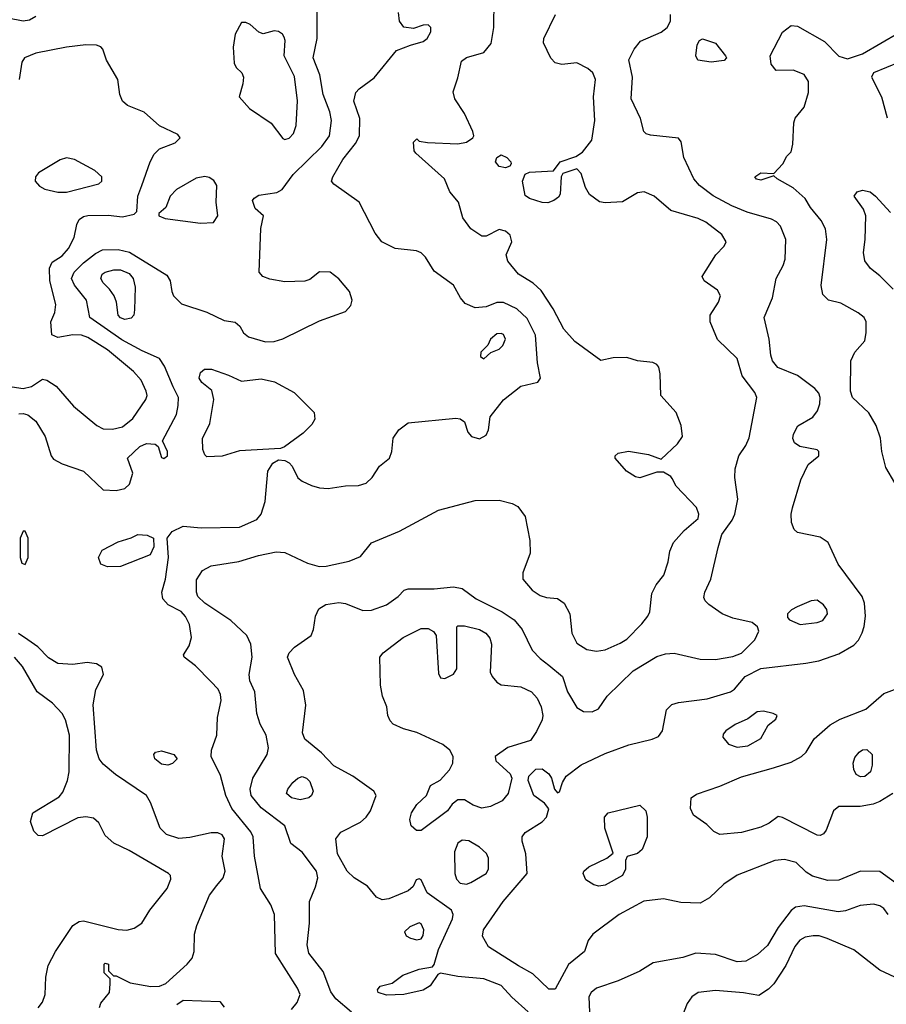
# Model space of a CAD drawing. Extents: x 1173079 to 1307053, y 522583 to 678478.
# Tile 192 of 256: x 1214419 to 1218425, y 589250 to 593801. Entities that reach past the tile are written whole.
import ezdxf

# ---------------------------------------------------------------- set-up
doc = ezdxf.new("R2010")
doc.units = 0

msp = doc.modelspace()

# ---------------------------------------------------------------- linework, layer by layer
at = {"layer": '0CON20XD'}
for points in [[(1215128.6, 592105), (1215089.1, 592199.2), (1215065, 592235.7), (1214985, 592270.7), (1214891.4, 592321.4), (1214743.9, 592425), (1214727.5, 592505), (1214673.2, 592575), (1214659.3, 592605), (1214671.6, 592635), (1214715, 592677.1), (1214769, 592721), (1214802.7, 592737.3), (1214875, 592739.5), (1214926.5, 592726.5), (1215099.8, 592619.8), (1215115.6, 592595), (1215121.9, 592545), (1215130.6, 592525), (1215167.3, 592487.3), (1215285, 592449.7), (1215365, 592410.9), (1215415, 592402.5), (1215436.2, 592385), (1215454.5, 592354.5), (1215476.7, 592335), (1215555, 592312.5), (1215595, 592314.4), (1215635, 592325.7), (1215805, 592409.2), (1215925, 592452.9), (1215950.3, 592479.7), (1215955.6, 592505), (1215944.4, 592545), (1215895, 592604), (1215855, 592633.8), (1215805, 592636), (1215759.7, 592600.3), (1215737.6, 592592.4), (1215645, 592589.5), (1215575, 592601.4), (1215543.3, 592615), (1215526.7, 592635), (1215534.3, 592835.7), (1215546.7, 592895), (1215508, 592928), (1215495.8, 592965), (1215503.3, 592976.7), (1215525, 592989.6), (1215607.3, 593002.7), (1215632.9, 593017.1), (1215683.6, 593085), (1215816, 593215), (1215851.3, 593265), (1215860.6, 593335), (1215852.4, 593375), (1215822, 593455), (1215806, 593546), (1215775.7, 593625), (1215793.6, 593715), (1215794.5, 593875.5)], [(1215953.2, 589213.2), (1215880.4, 589275), (1215857.4, 589307.4), (1215822.2, 589402.2), (1215756.4, 589486.4), (1215748.1, 589525), (1215759.5, 589625), (1215759.5, 589725), (1215786.6, 589793.4), (1215797.9, 589835), (1215790.9, 589865), (1215725, 589952.9), (1215673.3, 589993.3), (1215644.3, 590075), (1215535, 590158.5), (1215488.5, 590215), (1215485.3, 590244.7), (1215496.2, 590295), (1215562.9, 590405), (1215568.6, 590435), (1215558, 590495), (1215531.4, 590545), (1215515.7, 590595), (1215505.6, 590695), (1215482.9, 590745), (1215480.6, 590775), (1215494.6, 590855), (1215487.5, 590915), (1215468.9, 590955), (1215395, 591023.8), (1215275, 591104.6), (1215243.3, 591135), (1215236.1, 591155), (1215237.3, 591212.7), (1215264.7, 591255.3), (1215305, 591276.5), (1215432.8, 591297.2), (1215523.3, 591325), (1215605, 591341.1), (1215645, 591337.8), (1215749.2, 591289.2), (1215804.1, 591274.1), (1215835.3, 591274.7), (1215941.7, 591298.3), (1215995, 591320), (1216045, 591382.5), (1216175, 591437.5), (1216355, 591534.2), (1216525, 591579.4), (1216635, 591580), (1216695, 591565.5), (1216721.4, 591551.4), (1216755.4, 591505), (1216776.5, 591393.5), (1216778.2, 591335), (1216745.6, 591245), (1216744.3, 591215), (1216788.6, 591165), (1216825, 591139.4), (1216855, 591130), (1216905.5, 591125.5), (1216935.6, 591105), (1216961.8, 591055), (1216971.2, 590965), (1216995, 590918.9), (1217040.9, 590890.9), (1217085, 590882.5), (1217125, 590889.2), (1217195, 590919.6), (1217225, 590938.5), (1217295, 591008.6), (1217322.9, 591045), (1217331.4, 591065), (1217341.2, 591148.8), (1217361.2, 591188.8), (1217395.9, 591234.1), (1217416, 591295), (1217424, 591345), (1217442, 591385), (1217490.3, 591439.7), (1217555.6, 591495), (1217557.8, 591515), (1217547, 591547), (1217453.3, 591645), (1217435, 591680), (1217429.3, 591689.3), (1217395, 591710), (1217365, 591710), (1217286.1, 591683.9), (1217265, 591688.8), (1217223.3, 591715), (1217172, 591775), (1217172, 591785), (1217185, 591798), (1217233, 591807), (1217325, 591792), (1217385, 591770), (1217459.5, 591840.5), (1217482.5, 591875), (1217476.7, 591925), (1217453.8, 591985), (1217382, 592065), (1217380, 592165), (1217373.3, 592195), (1217365, 592207.5), (1217346.4, 592216.4), (1217275, 592224.2), (1217225, 592240), (1217162.3, 592237.7), (1217105, 592226.7), (1216985, 592314.4), (1216935, 592370.8), (1216884.7, 592464.7), (1216829.5, 592549.5), (1216793.3, 592583.3), (1216724.2, 592625), (1216676, 592685), (1216668, 592715), (1216694, 592775), (1216685.6, 592805.6), (1216665, 592824), (1216635, 592832), (1216575, 592801.4), (1216555, 592800), (1216505, 592834.3), (1216467.8, 592885), (1216447.9, 592957.9), (1216408, 593005), (1216383.3, 593065), (1216250, 593185), (1216243.3, 593195), (1216240, 593235), (1216255, 593250), (1216265, 593240), (1216304, 593234), (1216445, 593227.5), (1216485, 593235.9), (1216514.5, 593255), (1216518.5, 593265), (1216513.1, 593285), (1216475, 593368.1), (1216430, 593435), (1216422.3, 593467.7), (1216445, 593532.5), (1216460.7, 593609.3), (1216484.1, 593625.9), (1216565, 593649.8), (1216598.5, 593691.5), (1216611.1, 593765), (1216612.6, 593892.6)], [(1215675, 589226.5), (1215701.7, 589258.3), (1215715.4, 589295), (1215703.3, 589325), (1215601.4, 589485), (1215597.1, 589665), (1215580.3, 589710.3), (1215531.9, 589785), (1215505.4, 589935), (1215498.8, 590025), (1215487, 590047), (1215399.4, 590155), (1215371.9, 590215), (1215347.6, 590307.6), (1215304.4, 590395), (1215305.5, 590425), (1215331.1, 590495), (1215333.5, 590576.5), (1215350.7, 590655), (1215347.4, 590682.6), (1215336.6, 590706.6), (1215303, 590743), (1215231.4, 590815), (1215180, 590855), (1215176, 590865), (1215202.2, 590907.8), (1215213.6, 590945), (1215203.8, 591005), (1215185, 591043.1), (1215165, 591066.4), (1215105, 591096.9), (1215080.9, 591125), (1215077.1, 591155), (1215092.7, 591215), (1215106.9, 591315), (1215101.2, 591405), (1215124, 591435), (1215175, 591460.6), (1215257.8, 591452.2), (1215435, 591455.9), (1215515, 591491.8), (1215535, 591516), (1215553.5, 591575), (1215565.6, 591714.4), (1215588.8, 591751.2), (1215615, 591766.2), (1215645, 591764.2), (1215665, 591752.5), (1215678.2, 591738.2), (1215705, 591684.4), (1215725, 591668.5), (1215768.8, 591648.8), (1215805, 591636.9), (1215845, 591634.6), (1215925, 591646.7), (1215985, 591647.5), (1216020.9, 591659.1), (1216048.5, 591685), (1216082.5, 591737.5), (1216128, 591775), (1216140, 591805), (1216145, 591866.7), (1216171.2, 591905), (1216215, 591938), (1216435, 591960), (1216455.8, 591955.8), (1216475, 591942.5), (1216490, 591895), (1216507.5, 591875), (1216545, 591864.2), (1216575, 591881.2), (1216585.7, 591905), (1216594, 591965), (1216655.8, 592044.2), (1216735, 592108), (1216813.6, 592126.4), (1216826.2, 592145), (1216812.9, 592215), (1216803.6, 592343.7), (1216765, 592420), (1216717.8, 592465), (1216655, 592493.8), (1216625, 592493.9), (1216575.9, 592474.1), (1216525, 592469.5), (1216478.9, 592488.9), (1216456.9, 592515), (1216423.7, 592573.7), (1216335, 592639.2), (1216295, 592704), (1216275, 592724.2), (1216252.9, 592732.9), (1216155, 592744.2), (1216093.3, 592775), (1216062, 592815), (1215987.9, 592957.9), (1215871.2, 593041.2), (1215860, 593055), (1215866, 593075), (1215912.9, 593155), (1215971.7, 593228.3), (1215990.4, 593265), (1215991.5, 593345), (1215963.8, 593425), (1215972.9, 593465), (1215988, 593482), (1216057.9, 593532.1), (1216160.5, 593659.5), (1216225, 593682.9), (1216285, 593700), (1216303.3, 593715), (1216320, 593745), (1216320, 593765), (1216307.5, 593777.5), (1216285, 593776.7), (1216239.5, 593760.5), (1216195, 593766), (1216174.5, 593794.5), (1216170.4, 593835)], [(1214493.6, 593816.4), (1214465, 593798.9), (1214435, 593794.5), (1214365, 593808.8), (1214315, 593794.6), (1214212, 593705), (1214165, 593646.2), (1214022.5, 593642.5), (1214017.7, 593705), (1214005, 593752.5), (1213986.2, 593785), (1213954.4, 593815)], [(1215645, 593247.1), (1215665, 593254.3), (1215684.5, 593275.5), (1215697.9, 593312.1), (1215703.5, 593426.5), (1215688.8, 593538.8), (1215641.8, 593635), (1215646.2, 593705), (1215641.1, 593721.1), (1215634, 593735), (1215615, 593747.5), (1215595, 593749.2), (1215545, 593736.7), (1215525, 593743.3), (1215485, 593778.8), (1215465, 593788.8), (1215445, 593788.8), (1215415.4, 593735), (1215406.1, 593675), (1215410.4, 593600.4), (1215420.4, 593580.4), (1215445.6, 593555), (1215453.3, 593535), (1215451.5, 593505), (1215433.8, 593445), (1215481.4, 593391.4), (1215582.3, 593322.3), (1215635, 593252.5), (1215645, 593247.1)], [(1216769.6, 589215), (1216693.7, 589283.7), (1216645, 589337.7), (1216565, 589368.5), (1216445, 589379.5), (1216365, 589394), (1216352.5, 589387.5), (1216316, 589335), (1216284.4, 589315.6), (1216195, 589295.8), (1216115, 589292.7), (1216076.7, 589305), (1216072.7, 589317.3), (1216085.9, 589334.1), (1216141.7, 589348.3), (1216190, 589385), (1216265, 589412.5), (1216327, 589423), (1216335.6, 589434.4), (1216355, 589504.3), (1216419.1, 589645), (1216423.3, 589665), (1216415.4, 589685.4), (1216303.1, 589765), (1216275, 589826.2), (1216265, 589830), (1216252.5, 589825), (1216237.5, 589795), (1216215.6, 589774.4), (1216125, 589738.2), (1216095, 589733.8), (1216068.6, 589745), (1216026.4, 589796.4), (1215965.7, 589835), (1215932.2, 589865), (1215888.8, 589945), (1215881.1, 590015), (1215903.6, 590046.3), (1215995, 590092.1), (1216021.1, 590115), (1216041.1, 590145), (1216067.5, 590215), (1216056, 590235), (1215958.9, 590305), (1215871.9, 590351.9), (1215815, 590412.2), (1215737.3, 590475), (1215726.7, 590505), (1215742.4, 590632.4), (1215731.2, 590701.2), (1215689.6, 590775), (1215657.3, 590855), (1215665.5, 590875), (1215689.8, 590900.3), (1215766, 590955), (1215777.9, 590982.1), (1215786.7, 591045), (1215801.4, 591078.6), (1215835, 591098.9), (1215895, 591107.7), (1215925, 591103.2), (1216005, 591070.4), (1216045, 591071.8), (1216115, 591096.9), (1216168, 591135), (1216195.9, 591164.1), (1216215, 591171.2), (1216335, 591170.5), (1216425, 591179.5), (1216465, 591172.2), (1216528.5, 591125), (1216650, 591065), (1216705, 591027.9), (1216742.2, 590982.2), (1216787.3, 590887.3), (1216825, 590848.1), (1216865, 590818.1), (1216928.6, 590765), (1216951.9, 590695), (1216995, 590622.5), (1217025, 590604.2), (1217065, 590602), (1217094.2, 590615.8), (1217134, 590675), (1217255, 590791.1), (1217365, 590858.5), (1217405, 590870), (1217445, 590873.1), (1217565, 590845.5), (1217635, 590844.1), (1217715, 590857.7), (1217755, 590873.6), (1217816.9, 590935), (1217836.2, 590975), (1217830, 590995), (1217804.3, 591014.3), (1217715, 591034.4), (1217665.5, 591055.5), (1217605, 591097.5), (1217587.5, 591115), (1217581.3, 591131.3), (1217585.6, 591155), (1217614, 591216), (1217647.7, 591362.3), (1217665, 591422), (1217712, 591488), (1217724.6, 591515.4), (1217738.5, 591585), (1217724.7, 591685), (1217726.1, 591725), (1217743.9, 591785), (1217776.2, 591833.8), (1217791.2, 591868.8), (1217826.2, 592055), (1217817.6, 592077.6), (1217758.9, 592155), (1217735.6, 592235), (1217645, 592322.5), (1217610, 592405), (1217610.6, 592435), (1217649.2, 592495), (1217658, 592525), (1217645, 592551.2), (1217583.3, 592595), (1217573.8, 592615), (1217637.5, 592715), (1217675.4, 592754.6), (1217684.3, 592775), (1217665, 592808.1), (1217591.4, 592865), (1217555, 592883.1), (1217428.7, 592918.7), (1217352, 592985), (1217306.4, 593006.4), (1217275, 593001.5), (1217205, 592959.6), (1217125, 592954.3), (1217099.2, 592959.2), (1217053.1, 592993.1), (1217034.2, 593025), (1217015, 593090), (1216995, 593111.2), (1216930, 593090), (1216922.5, 593075), (1216917.5, 592995), (1216909.5, 592980.5), (1216887.5, 592965), (1216860, 592955), (1216835, 592955.8), (1216775, 592974.3), (1216755, 592988.8), (1216743.8, 593055), (1216755, 593087.5), (1216775, 593096.2), (1216887, 593103), (1216916.7, 593145), (1216990.3, 593169.7), (1217020.5, 593189.5), (1217064.5, 593245), (1217078, 593335), (1217071.5, 593445), (1217080.4, 593525), (1217068.5, 593555), (1217045.8, 593575.8), (1216995, 593601.8), (1216925, 593594.3), (1216895, 593601.2), (1216873.9, 593623.9), (1216840, 593695), (1216842.5, 593715), (1216895.6, 593825)], [(1218485, 589799.6), (1218395, 589864.6), (1218305, 589865.4), (1218205, 589824.5), (1218155, 589822.1), (1218083, 589843), (1218055, 589860.6), (1218008.8, 589905), (1217955, 589918.9), (1217910, 589915), (1217735, 589847.5), (1217674.4, 589805), (1217607.4, 589742.6), (1217565, 589718.1), (1217475, 589721.5), (1217395, 589737.8), (1217303.8, 589726.2), (1217190.6, 589665), (1217068.6, 589575), (1217047.5, 589545), (1217029.2, 589495), (1216955.5, 589434.5), (1216895, 589320), (1216865, 589320), (1216791.7, 589391.7), (1216725, 589427.3), (1216586, 589516), (1216558.5, 589565), (1216562.9, 589595), (1216654.4, 589725), (1216764.4, 589855), (1216758.5, 589945), (1216741.1, 590005), (1216741.4, 590025), (1216755.8, 590045), (1216835, 590093.8), (1216853.6, 590115), (1216864.4, 590154.4), (1216845, 590180), (1216796, 590215), (1216770, 590285), (1216773.3, 590305), (1216805, 590336.7), (1216835, 590338.8), (1216865, 590316), (1216878, 590295), (1216891.2, 590245), (1216905, 590227.5), (1216915, 590232.5), (1216928.1, 590275), (1216945.6, 590305), (1217015, 590357.5), (1217125, 590408.9), (1217235, 590450), (1217343.3, 590475), (1217371.4, 590488.6), (1217390.6, 590515), (1217408.8, 590611.2), (1217433.9, 590636.1), (1217465, 590645.4), (1217597.4, 590662.6), (1217705, 590694.2), (1217723.2, 590706.8), (1217772.9, 590765), (1217845, 590802.4), (1218052.7, 590827.3), (1218112.4, 590837.6), (1218205, 590870.6), (1218275, 590910), (1218296, 590934), (1218312.7, 590967.3), (1218323.1, 590996.9), (1218328.8, 591045), (1218324.7, 591104.7), (1218313.8, 591135), (1218202.2, 591285), (1218155.4, 591385.4), (1218118.9, 591408.9), (1218015, 591430.8), (1217999.2, 591445), (1217987.2, 591477.2), (1217985.5, 591515), (1217991.5, 591545), (1218029.2, 591675), (1218064.4, 591745.6), (1218112.5, 591785), (1218112.5, 591805), (1218105, 591812.5), (1218025, 591828), (1218001.2, 591845), (1217992.5, 591865), (1217995.8, 591885), (1218015.8, 591924.2), (1218085.8, 591964.2), (1218106.8, 591993.2), (1218117.5, 592025), (1218119.6, 592055), (1218113.5, 592075), (1218095, 592096.7), (1218015, 592156.9), (1217924, 592194), (1217899.5, 592225), (1217890.5, 592250.5), (1217883.6, 592325), (1217860, 592425), (1217898.8, 592515), (1217915.6, 592605), (1217948.1, 592665), (1217957.5, 592695), (1217961.1, 592785), (1217936.6, 592846.6), (1217917.3, 592867.3), (1217895, 592879.1), (1217782.3, 592912.2), (1217710.5, 592940.5), (1217625, 592987.5), (1217561.5, 593035), (1217535.5, 593065), (1217488.9, 593165), (1217477, 593237), (1217465, 593253.8), (1217335, 593267.5), (1217314.3, 593274.3), (1217303.8, 593285), (1217288.1, 593345), (1217245.6, 593435), (1217251.1, 593535), (1217235.5, 593615.5), (1217258.8, 593665), (1217288, 593702), (1217385, 593744.1), (1217412, 593765), (1217426.8, 593795), (1217426.7, 593825)], [(1218465, 591660), (1218422, 591732), (1218404.5, 591805), (1218397.4, 591867.4), (1218377.5, 591925), (1218344.6, 591984.6), (1218268.9, 592055), (1218260, 592085), (1218261.2, 592225), (1218278.8, 592265), (1218325, 592317.5), (1218332.5, 592355), (1218331.4, 592405), (1218322, 592425), (1218295, 592447.1), (1218215, 592490.8), (1218157.5, 592505), (1218131.7, 592531.7), (1218123.4, 592573.4), (1218149.5, 592785), (1218144.5, 592834.5), (1218123.6, 592873.6), (1218074, 592934), (1218049.5, 592975), (1217995, 593023.5), (1217920, 593065), (1217905, 593080), (1217845, 593060), (1217825, 593064), (1217817.5, 593075), (1217845, 593093.3), (1217905, 593090), (1217946.7, 593135), (1217965, 593170), (1217985, 593190), (1217993.6, 593226.4), (1217996.7, 593325), (1218003.9, 593346.1), (1218045, 593397.5), (1218065.6, 593465), (1218065.5, 593515), (1218045, 593547.8), (1217995, 593567.5), (1217915.9, 593565.9), (1217892, 593595), (1217888, 593635), (1217945, 593743.8), (1217985, 593773.8), (1218015, 593770.8), (1218139.8, 593699.8), (1218205, 593632.5), (1218245, 593621.1), (1218315, 593643.6), (1218485, 593742.5)], [(1217615.7, 593605.7), (1217553.3, 593615), (1217544.2, 593635), (1217551.4, 593685), (1217561.2, 593705), (1217575, 593713.3), (1217635, 593692.5), (1217681.2, 593635), (1217686, 593625), (1217675, 593612.9), (1217615.7, 593605.7)], [(1214385, 592104.7), (1214435, 592096.8), (1214473.8, 592106.2), (1214525, 592139.2), (1214545, 592135.8), (1214587.4, 592107.4), (1214667.5, 592015), (1214775.8, 591925.8), (1214805, 591910.8), (1214848.3, 591908.3), (1214895, 591919.7), (1214941.8, 591958.2), (1215003.1, 592045), (1215009.2, 592065), (1215004.6, 592085), (1214980.4, 592135), (1214944.8, 592174.8), (1214825.4, 592275.4), (1214735, 592332.4), (1214705, 592342.9), (1214664.6, 592345.4), (1214595, 592332), (1214567.5, 592345), (1214563.8, 592405), (1214581.9, 592448.1), (1214586.2, 592485), (1214558, 592595), (1214557.9, 592652.1), (1214568.8, 592681.2), (1214615, 592709.5), (1214645, 592743.3), (1214671.3, 592795), (1214683.8, 592855), (1214695, 592877.8), (1214715, 592892.1), (1214735, 592896.8), (1214828.1, 592898.1), (1214895, 592890.5), (1214948.1, 592901.9), (1214961.2, 592915), (1214965.5, 592985), (1214984.3, 593034.3), (1215022.5, 593145), (1215040.6, 593179.4), (1215065.6, 593204.4), (1215137.6, 593232.4), (1215161.2, 593255), (1215150.3, 593270.3), (1215065, 593310.8), (1214995, 593373.2), (1214918, 593405), (1214894, 593424), (1214881.5, 593455), (1214873.5, 593525), (1214820, 593615), (1214804.4, 593664.4), (1214795, 593676), (1214775, 593684.2), (1214725, 593685.6), (1214635, 593673.8), (1214493.9, 593646.1), (1214441.9, 593625), (1214428.5, 593605), (1214416.9, 593525)], [(1218486.4, 593605), (1218366.2, 593555), (1218355.7, 593535), (1218403.2, 593445), (1218428.1, 593348.1)], [(1214595, 593003.6), (1214635, 593004.6), (1214785, 593043.1), (1214799.2, 593055), (1214799.2, 593075), (1214766, 593105), (1214673.3, 593155), (1214635, 593162.9), (1214606.3, 593153.7), (1214507, 593093), (1214492.7, 593075), (1214491.5, 593055), (1214511.2, 593031.2), (1214535, 593018.2), (1214595, 593003.6)], [(1216664.1, 593115.9), (1216635, 593122.5), (1216619.2, 593145), (1216624.2, 593165), (1216645, 593176.7), (1216671.2, 593165), (1216688.8, 593145), (1216691.2, 593135), (1216685, 593123.8), (1216664.1, 593115.9)], [(1215255, 592861.1), (1215315, 592863.3), (1215335.7, 592894.3), (1215327.4, 592957.4), (1215330, 593035), (1215317.3, 593057.3), (1215295, 593072), (1215275.8, 593075.8), (1215235, 593068.6), (1215143.6, 593016.4), (1215115.6, 592985), (1215095, 592932.5), (1215062.5, 592905), (1215062.5, 592895), (1215092.3, 592882.3), (1215255, 592861.1)], [(1218455.9, 592555.9), (1218395, 592617.8), (1218352, 592652), (1218326, 592686), (1218320, 592725), (1218327.9, 592785), (1218330.6, 592895), (1218319.2, 592925), (1218276, 592985), (1218290, 593005), (1218315, 593014), (1218350, 593005), (1218375, 592986), (1218445, 592910.6)], [(1214905, 592415.5), (1214885, 592423.1), (1214874.6, 592435), (1214866.2, 592495), (1214855.4, 592525), (1214835.2, 592555.2), (1214804.6, 592585), (1214794.6, 592605), (1214800.9, 592625), (1214815, 592634.6), (1214855, 592644.8), (1214885, 592645.2), (1214925, 592627.5), (1214944.6, 592605), (1214953.1, 592565), (1214950.3, 592459.7), (1214946.9, 592435), (1214935, 592421.1), (1214905, 592415.5)], [(1216565, 592234.2), (1216597.7, 592262.3), (1216635, 592278), (1216652.9, 592295), (1216664.4, 592325), (1216655, 592345.6), (1216645, 592350.9), (1216625, 592349.1), (1216596, 592325), (1216582.5, 592297.5), (1216550.8, 592265), (1216550, 592245), (1216565, 592234.2)], [(1215285, 591780.6), (1215275, 591790), (1215265.5, 591815), (1215264.7, 591865), (1215297.5, 591935), (1215316.4, 592046.4), (1215308, 592088), (1215261.9, 592125), (1215249.4, 592145), (1215255, 592171.2), (1215273.5, 592186.5), (1215305.5, 592185.5), (1215385, 592158.6), (1215445, 592130.6), (1215535, 592141.1), (1215597.7, 592127.7), (1215688.2, 592078.2), (1215780, 591985), (1215784.2, 591955), (1215770.3, 591929.7), (1215730.3, 591889.7), (1215643.6, 591826.4), (1215625, 591820), (1215435, 591808.5), (1215355, 591783.6), (1215285, 591780.6)], [(1214415, 591979.6), (1214435, 591981.5), (1214457.1, 591975), (1214494.4, 591945), (1214536.9, 591875), (1214564.3, 591785), (1214575, 591770), (1214615, 591748.6), (1214715, 591714.2), (1214805, 591627.5), (1214865, 591624.4), (1214905, 591634.2), (1214927.5, 591655), (1214942.9, 591705), (1214917.5, 591775), (1214975, 591828.1), (1215005, 591842.9), (1215045, 591840), (1215058.8, 591828.8), (1215075, 591777.5), (1215085, 591773.3), (1215103.3, 591785), (1215103.3, 591805), (1215080, 591855), (1215143.6, 591976.4), (1215152.1, 592017.9), (1215152.7, 592055), (1215128.6, 592105)], [(1214445, 591282.5), (1214458.8, 591315), (1214458.8, 591405), (1214445, 591437.5), (1214435, 591437.5), (1214421.2, 591405), (1214421.2, 591315), (1214429.3, 591289.3), (1214445, 591282.5)], [(1214825, 591272.9), (1214795, 591284.2), (1214783.1, 591315), (1214800.7, 591349.3), (1214875, 591388.6), (1214933.9, 591406.1), (1214965, 591422.5), (1215009.3, 591419.3), (1215037.5, 591405), (1215040, 591365), (1215021.7, 591328.3), (1214885, 591273.5), (1214825, 591272.9)], [(1218026.2, 591006.2), (1218105, 591014.5), (1218130.8, 591025), (1218152.9, 591055), (1218150, 591075), (1218135, 591096), (1218105, 591118), (1218077.5, 591115), (1218013.2, 591086.8), (1217986.4, 591073.6), (1217967.5, 591055), (1217968.3, 591038.3), (1217977, 591027), (1218026.2, 591006.2)], [(1214788, 589235), (1214794.2, 589255.8), (1214834, 589305), (1214837.5, 589345), (1214837.5, 589367.5), (1214810, 589395), (1214810, 589435), (1214815, 589440), (1214830, 589435), (1214830, 589405), (1214852.5, 589382.5), (1214865, 589382.5), (1214929.3, 589349.3), (1215025, 589332.1), (1215065, 589333.9), (1215095, 589346.7), (1215194.2, 589435.8), (1215215.9, 589464.1), (1215225.4, 589495), (1215227.9, 589575), (1215237.8, 589615), (1215297.1, 589755), (1215331, 589799), (1215360, 589835), (1215369.6, 589865), (1215355.4, 589935), (1215366.2, 590015), (1215355, 590034.2), (1215335, 590043.1), (1215305, 590043.1), (1215205, 590021.2), (1215155, 590016.9), (1215098, 590035), (1215069.2, 590065), (1215023.6, 590183.6), (1215005.6, 590215), (1214862.4, 590312.4), (1214805, 590360.9), (1214786.2, 590385), (1214774.1, 590425), (1214759.6, 590635), (1214771.9, 590705), (1214807.1, 590775), (1214798.8, 590808.8), (1214775, 590823.3), (1214730.5, 590830.5), (1214665, 590820.6), (1214595, 590825.7), (1214552.4, 590852.4), (1214502.8, 590902.8), (1214457.1, 590935), (1214414.2, 590964.2)], [(1216275, 590052.9), (1216253.2, 590053.2), (1216229.2, 590075), (1216223.3, 590105), (1216230.5, 590135), (1216255, 590173.1), (1216299.2, 590215), (1216318.8, 590261.2), (1216363, 590287), (1216405.3, 590334.7), (1216421.5, 590365), (1216423.5, 590395), (1216408.2, 590425), (1216375, 590451.8), (1216255, 590507.1), (1216193.2, 590523.2), (1216145.8, 590545.8), (1216131.2, 590561.2), (1216121.2, 590585), (1216116, 590625), (1216095.8, 590675), (1216087.1, 590725), (1216084, 590855), (1216098.8, 590875), (1216192, 590945), (1216275, 590986.9), (1216307, 590987), (1216332.7, 590972.7), (1216344, 590955), (1216355, 590780), (1216365, 590760), (1216385, 590756.2), (1216425, 590776.7), (1216439.3, 590800.7), (1216440, 590995), (1216445, 591000), (1216475, 591000), (1216545, 590981.9), (1216574.2, 590965), (1216592.8, 590942.8), (1216600, 590915), (1216594.5, 590785.5), (1216602.5, 590765), (1216625, 590738.5), (1216645, 590727.1), (1216735, 590718.2), (1216784.3, 590694.3), (1216810.4, 590665), (1216829.2, 590625), (1216836.9, 590585), (1216833.8, 590565), (1216808.8, 590511.2), (1216780.3, 590469.7), (1216675, 590436.5), (1216617.5, 590395), (1216620, 590375), (1216686.2, 590315), (1216693.8, 590295), (1216677.1, 590225), (1216649.5, 590190.5), (1216595, 590164.4), (1216555, 590156.9), (1216515, 590170), (1216475, 590196), (1216445, 590196), (1216418.8, 590175), (1216396, 590145), (1216275, 590052.9)], [(1214505, 589234.3), (1214525, 589260), (1214537.5, 589295), (1214540, 589375), (1214550.6, 589429.4), (1214584.5, 589495), (1214665.6, 589614.4), (1214695, 589632.9), (1214715, 589636.8), (1214875, 589595.9), (1214915, 589593.1), (1214948.6, 589601.4), (1214984.5, 589625.5), (1215020.9, 589685), (1215100.8, 589785), (1215118.3, 589828.3), (1215116.2, 589845), (1215106.7, 589855), (1214925, 589960.4), (1214854.2, 589995), (1214815, 590030), (1214785, 590088.8), (1214760, 590110), (1214725, 590117.5), (1214688.6, 590111.4), (1214525, 590029.2), (1214505, 590030), (1214485, 590050), (1214469.2, 590095), (1214480, 590135), (1214601.4, 590208.6), (1214618.5, 590231.5), (1214640.9, 590285), (1214647.9, 590325), (1214650.3, 590495), (1214631.3, 590565), (1214615.4, 590595), (1214571.5, 590641.5), (1214500.4, 590695), (1214432.4, 590812.4), (1214396, 590855)], [(1218455, 590225.3), (1218395, 590187.1), (1218364.7, 590175.3), (1218304.6, 590164.6), (1218205.8, 590164.2), (1218180.4, 590145), (1218146.5, 590055), (1218135, 590038.6), (1218119.5, 590030.5), (1218105, 590032.5), (1217945, 590114.4), (1217925, 590118.1), (1217883.1, 590086.9), (1217845, 590068.9), (1217755, 590044.6), (1217655, 590035.8), (1217628.3, 590048.3), (1217595, 590081.2), (1217533.3, 590125), (1217520, 590155), (1217522.5, 590205), (1217548.3, 590221.7), (1217655, 590257.9), (1217755, 590301.1), (1217903.6, 590343.6), (1217985, 590369.2), (1218032.9, 590395), (1218054, 590416), (1218092.2, 590477.8), (1218165, 590542), (1218211.1, 590568.9), (1218330, 590615), (1218413.5, 590686.5), (1218475, 590709.6)], [(1217735, 590439.1), (1217785, 590444.5), (1217845, 590478.9), (1217879.6, 590540.4), (1217915, 590568), (1217920, 590585), (1217902.5, 590595), (1217857.5, 590605), (1217827.5, 590602.5), (1217785, 590569.2), (1217726.7, 590543.3), (1217682.5, 590515), (1217670.9, 590499.1), (1217669.2, 590485), (1217695, 590452.9), (1217735, 590439.1)], [(1215104.1, 590355.9), (1215075, 590360), (1215044, 590385), (1215040, 590405), (1215047.5, 590415), (1215075, 590422.5), (1215132.5, 590405), (1215146.7, 590385), (1215125, 590364), (1215104.1, 590355.9)], [(1218305, 590302.2), (1218285, 590312), (1218274.4, 590335), (1218271.9, 590365), (1218279.7, 590390.3), (1218300, 590415), (1218315, 590425.7), (1218335, 590428), (1218358.8, 590405), (1218360, 590355), (1218352, 590325), (1218325, 590303.5), (1218305, 590302.2)], [(1215715, 590194.8), (1215675, 590205.3), (1215652.5, 590225), (1215658.5, 590245), (1215681.9, 590275), (1215705, 590295.6), (1215725, 590303.1), (1215745, 590295.8), (1215759.8, 590279.8), (1215776.2, 590235), (1215768.8, 590215), (1215756.5, 590205), (1215715, 590194.8)], [(1217095.8, 589795.8), (1217073.2, 589803.2), (1217036.1, 589826.1), (1217024, 589855), (1217026.7, 589865), (1217050, 589885), (1217132.5, 589925), (1217161.7, 589948.3), (1217123.3, 590065), (1217122.5, 590115), (1217140, 590135), (1217285, 590170), (1217313.3, 590145), (1217320, 590115), (1217318.8, 590025), (1217296.2, 589965), (1217275, 589946.7), (1217227, 589933), (1217220, 589915), (1217219.4, 589875), (1217205.6, 589845), (1217125, 589800.6), (1217095.8, 589795.8)], [(1216485, 589805.6), (1216505, 589813.5), (1216575.6, 589855), (1216585.6, 589875), (1216585.7, 589925), (1216576.9, 589946.9), (1216545, 589976.9), (1216495, 590005.6), (1216465, 590008.6), (1216444.3, 589995), (1216428.5, 589955), (1216430, 589855), (1216438.6, 589828.6), (1216455, 589810), (1216485, 589805.6)], [(1218433.9, 589665), (1218412.9, 589692.9), (1218395, 589705.4), (1218365, 589713.6), (1218303.8, 589706.2), (1218237, 589683), (1218201.7, 589678.3), (1218045, 589704.7), (1218005, 589699.5), (1217985, 589683.1), (1217925.4, 589605), (1217875, 589521.4), (1217829.8, 589480.2), (1217775, 589450), (1217735, 589446.2), (1217635, 589480), (1217545, 589486.5), (1217485, 589466.7), (1217347.9, 589442.1), (1217285, 589404), (1217185, 589358.1), (1217085, 589325.4), (1217060.5, 589305), (1217050.4, 589285), (1217055.4, 589145)], [(1216255, 589548.5), (1216275, 589553.3), (1216285, 589568.8), (1216287.3, 589595), (1216275, 589622), (1216265, 589627.5), (1216222.2, 589607.8), (1216198, 589585), (1216205, 589566.2), (1216225, 589555.6), (1216255, 589548.5)], [(1218465, 589376.2), (1218395, 589407.5), (1218275, 589502.3), (1218151.4, 589555), (1218115, 589566.6), (1218086.7, 589566.7), (1218049.6, 589560.4), (1218025, 589547.1), (1218002, 589518), (1217961.1, 589428.9), (1217905, 589345.6), (1217879.9, 589320.1), (1217835, 589291.2), (1217765, 589304), (1217635, 589314.5), (1217555.5, 589304.5), (1217526, 589285), (1217505, 589253.3), (1217476.4, 589183.6)], [(1215145, 589249.2), (1215175, 589269.6), (1215345, 589263.1), (1215365, 589237.5)]]:
    msp.add_lwpolyline(points, dxfattribs=at)

doc.saveas('drawing.dxf')
